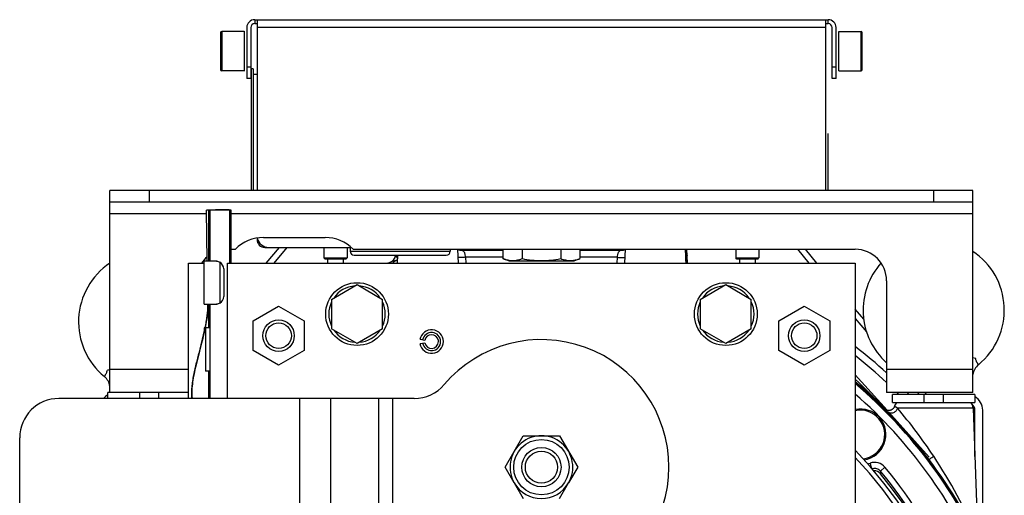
# Model space of a CAD drawing. Extents: x -849 to 1181, y 8 to 1248.
# Tile 7 of 35: x -849 to -598, y 742 to 863. Entities that reach past the tile are written whole.
import ezdxf

# ---------------------------------------------------------------- set-up
doc = ezdxf.new("R2010")
doc.units = 0
doc.header["$LTSCALE"] = 65.395
doc.layers.get('0').update_dxf_attribs({"linetype": 'CONTINUOUS'})

msp = doc.modelspace()

# ---------------------------------------------------------------- linework, layer by layer
at = {"color": 6, "linetype": 'CONTINUOUS'}
for p, q in [((-791.16, 861.04), (-791.16, 848.04)), ((-788.56, 863.04), (-788.56, 819.54)), ((-788.56, 863.04), (-643.56, 863.04)), ((-643.56, 819.54), (-643.56, 863.04)), ((-640.96, 848.04), (-640.96, 861.04)), ((-791.86, 860.04), (-797.56, 860.04)), ((-640.26, 860.04), (-634.56, 860.04)), ((-797.86, 855.04), (-797.86, 855.01)), ((-634.26, 855.04), (-634.26, 855.07)), ((-791.86, 850.04), (-797.56, 850.04)), ((-790.06, 850.54), (-790.06, 819.54)), ((-789.56, 850.54), (-790.06, 850.54)), ((-788.56, 849.04), (-789.56, 849.04)), ((-640.26, 850.04), (-634.56, 850.04)), ((-790.16, 848.04), (-791.16, 848.04)), ((-640.96, 848.04), (-641.96, 848.04)), ((-826.06, 768.04), (-826.06, 819.54)), ((-606.06, 819.54), (-826.06, 819.54)), ((-606.06, 768.04), (-606.06, 819.54)), ((-606.06, 816.54), (-826.06, 816.54)), ((-801.24, 801.54), (-801.46, 814.49)), ((-800.96, 814.54), (-800.96, 801.54)), ((-800.52, 814.55), (-800.6, 814.55)), ((-800.56, 814.54), (-800.56, 801.54)), ((-795.56, 814.54), (-800.56, 814.54)), ((-798.06, 814.58), (-798.12, 814.58)), ((-795.66, 814.55), (-795.66, 814.58)), ((-795.52, 814.55), (-795.6, 814.55)), ((-795.56, 814.54), (-795.56, 801.04)), ((-795.16, 801.04), (-795.16, 814.54)), ((-786.92, 807.54), (-771.2, 807.54)), ((-795.16, 804.54), (-794.06, 804.54)), ((-786.19, 801.04), (-782.84, 805.04)), ((-785.56, 805.04), (-764.59, 805.04)), ((-784.23, 801.04), (-780.88, 805.04)), ((-771.51, 805.04), (-771.51, 802.34)), ((-765.61, 805.04), (-765.61, 802.34)), ((-764.81, 805.04), (-764.81, 804.04)), ((-764.06, 804.54), (-636.06, 804.54)), ((-739.31, 804.54), (-739.31, 804.04)), ((-737.43, 804.54), (-737.25, 801.04)), ((-736.84, 804.32), (-725.88, 804.32)), ((-725.88, 804.54), (-725.88, 802.17)), ((-720.97, 804.54), (-720.97, 802.17)), ((-711.15, 804.54), (-711.15, 802.17)), ((-706.25, 804.54), (-706.25, 802.17)), ((-706.25, 804.32), (-695.29, 804.32)), ((-694.69, 804.54), (-694.87, 801.04)), ((-679.43, 804.54), (-679.25, 801.04)), ((-678.83, 801.04), (-678.96, 804.54)), ((-666.51, 804.54), (-666.51, 802.34)), ((-660.61, 804.54), (-660.61, 802.34)), ((-650.82, 804.54), (-647.89, 801.04)), ((-648.86, 804.54), (-645.93, 801.04)), ((-806.06, 766.54), (-806.06, 801.04)), ((-806.06, 801.04), (-802.06, 801.04)), ((-802.06, 790.54), (-802.06, 801.54)), ((-799.06, 801.54), (-802.06, 801.54)), ((-796.06, 766.54), (-796.06, 801.04)), ((-796.06, 801.04), (-636.06, 801.04)), ((-771.21, 802.04), (-771.51, 802.34)), ((-771.51, 802.34), (-771.51, 802.34)), ((-771.51, 802.34), (-765.61, 802.34)), ((-770.56, 802.04), (-770.56, 801.04)), ((-766.56, 802.04), (-766.56, 801.04)), ((-765.91, 802.04), (-765.61, 802.34)), ((-765.61, 802.34), (-765.61, 802.34)), ((-763.81, 803.04), (-740.31, 803.04)), ((-752.77, 803.04), (-752.87, 801.04)), ((-724.41, 801.64), (-725.88, 802.17)), ((-724.41, 801.64), (-707.71, 801.64)), ((-707.71, 801.64), (-706.25, 802.17)), ((-666.51, 802.34), (-666.51, 802.34)), ((-666.51, 802.34), (-660.61, 802.34)), ((-666.21, 802.04), (-666.51, 802.34)), ((-665.56, 802.04), (-665.56, 801.04)), ((-661.56, 802.04), (-661.56, 801.04)), ((-660.91, 802.04), (-660.61, 802.34)), ((-660.61, 802.34), (-660.61, 802.34)), ((-636.06, 801.04), (-636.06, 551.04)), ((-628.06, 796.54), (-628.06, 768.04)), ((-769.56, 791.79), (-763.06, 795.55)), ((-763.06, 795.55), (-756.56, 791.79)), ((-675.56, 791.79), (-669.06, 795.55)), ((-669.06, 795.55), (-662.56, 791.79)), ((-769.56, 791.79), (-769.56, 784.29)), ((-756.56, 784.29), (-756.56, 791.79)), ((-675.56, 791.79), (-675.56, 784.29)), ((-662.56, 784.29), (-662.56, 791.79)), ((-802.06, 790.54), (-799.06, 790.54)), ((-801.06, 790.49), (-801.06, 790.54)), ((-800.96, 790.54), (-800.96, 784.54)), ((-800.56, 790.54), (-800.56, 766.54)), ((-789.56, 786.29), (-783.06, 790.05)), ((-783.06, 790.05), (-776.56, 786.29)), ((-655.56, 786.29), (-649.06, 790.05)), ((-649.06, 790.05), (-642.56, 786.29)), ((-633.9, 786.71), (-636.06, 789.28)), ((-789.56, 778.79), (-789.56, 786.29)), ((-776.56, 786.29), (-776.56, 778.79)), ((-655.56, 778.79), (-655.56, 786.29)), ((-642.56, 786.29), (-642.56, 778.79)), ((-636.06, 786.95), (-633.18, 783.52)), ((-802.06, 784.54), (-802.06, 783.28)), ((-801.8, 784.54), (-802.06, 784.54)), ((-801.66, 784.54), (-801.66, 773.54)), ((-800.56, 784.54), (-801.66, 784.54)), ((-763.06, 780.53), (-769.56, 784.29)), ((-756.56, 784.29), (-763.06, 780.53)), ((-669.06, 780.53), (-675.56, 784.29)), ((-662.56, 784.29), (-669.06, 780.53)), ((-783.06, 775.03), (-789.56, 778.79)), ((-776.56, 778.79), (-783.06, 775.03)), ((-649.06, 775.03), (-655.56, 778.79)), ((-642.56, 778.79), (-649.06, 775.03)), ((-800.96, 773.54), (-800.96, 766.54)), ((-627.88, 763.52), (-636.06, 772.6)), ((-748.46, 766.54), (-839.06, 766.54)), ((-806.06, 768.04), (-826.06, 768.04)), ((-606.06, 768.04), (-628.06, 768.04)), ((-620.2, 768.04), (-619.78, 767.54)), ((-617.82, 767.54), (-618.24, 768.04)), ((-627.56, 763.16), (-617.18, 751.62)), ((-605.99, 764.11), (-605.07, 737.67)), ((-849.06, 726.54), (-849.06, 756.54)), ((-725.3, 749.04), (-720.68, 757.04)), ((-720.68, 757.04), (-711.44, 757.04)), ((-711.44, 757.04), (-706.82, 749.04)), ((-722.99, 745.04), (-725.3, 749.04)), ((-706.82, 749.04), (-709.13, 745.04))]:
    msp.add_line(p, q, dxfattribs=at)
at = {"color": 2, "linetype": 'CONTINUOUS'}
for p, q in [((-790.16, 861.04), (-790.16, 848.04)), ((-789.16, 863.04), (-789.16, 862.04)), ((-789.16, 863.04), (-788.56, 863.04)), ((-789.16, 862.04), (-788.56, 862.04)), ((-643.56, 863.04), (-642.96, 863.04)), ((-643.56, 862.04), (-642.96, 862.04)), ((-642.96, 862.04), (-642.96, 863.04)), ((-641.96, 848.04), (-641.96, 861.04)), ((-791.86, 860.12), (-791.86, 849.96)), ((-640.26, 850.04), (-640.26, 860.04)), ((-789.56, 850.54), (-789.56, 819.54)), ((-643.06, 834.04), (-643.06, 819.54)), ((-788.56, 807.4), (-788.56, 807.04)), ((-788.39, 807.04), (-788.56, 807.04)), ((-786.56, 805.04), (-786.56, 805.21)), ((-786.56, 805.04), (-785.56, 805.04)), ((-798.81, 801.54), (-799.06, 801.54)), ((-768.56, 802.04), (-771.21, 802.04)), ((-765.91, 802.04), (-768.56, 802.04)), ((-663.56, 802.04), (-666.21, 802.04)), ((-660.91, 802.04), (-663.56, 802.04)), ((-797.06, 799.54), (-797.06, 792.54)), ((-799.06, 790.54), (-798.81, 790.54)), ((-745.78, 781.34), (-747.01, 781.56)), ((-747.01, 780.52), (-745.78, 780.74)), ((-800.56, 773.54), (-801.66, 773.54)), ((-631.82, 748.7), (-632.29, 750.08)), ((-722.99, 745.04), (-720.68, 741.04)), ((-711.44, 741.04), (-709.13, 745.04))]:
    msp.add_line(p, q, dxfattribs=at)
at = {"color": 9, "linetype": 'CONTINUOUS'}
for p, q in [((-643.56, 861.04), (-788.56, 861.04)), ((-797.86, 859.74), (-797.86, 855.04)), ((-797.56, 860.04), (-797.56, 850.04)), ((-634.56, 850.04), (-634.56, 860.04)), ((-634.26, 855.07), (-634.26, 859.74)), ((-797.86, 855.01), (-797.86, 850.34)), ((-634.26, 850.34), (-634.26, 855.04)), ((-791.16, 851.04), (-790.16, 851.04)), ((-641.96, 851.04), (-640.96, 851.04)), ((-816.06, 819.54), (-816.06, 816.54)), ((-616.06, 816.54), (-616.06, 819.54)), ((-801.44, 813.54), (-826.06, 813.54)), ((-798.06, 814.56), (-798.06, 814.54)), ((-606.06, 813.54), (-795.16, 813.54)), ((-764.81, 804.04), (-739.31, 804.04)), ((-737.18, 804.4), (-737.18, 804.4)), ((-726.74, 804.54), (-726.72, 804.32)), ((-705.4, 804.32), (-705.38, 804.54)), ((-694.94, 804.4), (-694.94, 804.4)), ((-798.06, 801.27), (-798.06, 790.81)), ((-735.28, 801.04), (-735.37, 802.5)), ((-725.88, 802.5), (-735.37, 802.5)), ((-696.76, 802.5), (-706.25, 802.5)), ((-696.76, 802.5), (-696.84, 801.04)), ((-696.76, 802.5), (-696.84, 801.04)), ((-801.06, 790.49), (-801.06, 790.49)), ((-826.06, 774.04), (-806.06, 774.04)), ((-628.06, 774.04), (-606.06, 774.04)), ((-818.56, 768.04), (-818.56, 766.54)), ((-813.56, 766.54), (-813.56, 768.04)), ((-777.62, 731.54), (-777.62, 766.54)), ((-769.84, 766.54), (-769.84, 731.54)), ((-757.52, 731.54), (-757.52, 766.54)), ((-753.99, 766.54), (-753.99, 731.54)), ((-618.56, 767.54), (-618.56, 765.54)), ((-613.56, 765.54), (-613.56, 767.54)), ((-628.3, 763.78), (-628.49, 763.97)), ((-628.3, 763.78), (-628.49, 763.97)), ((-605.99, 764.11), (-625.32, 764.11)), ((-628.49, 749.01), (-629.64, 748.05)), ((-629.64, 748.05), (-629.63, 747.38))]:
    msp.add_line(p, q, dxfattribs=at)
at = {"color": 7, "linetype": 'CONTINUOUS'}
for p, q in [((-826.56, 766.54), (-826.56, 768.04)), ((-826.06, 768.04), (-826.56, 768.04)), ((-605.56, 767.54), (-626.56, 767.54)), ((-626.56, 765.54), (-626.56, 767.54)), ((-605.56, 767.54), (-605.56, 765.54)), ((-626.56, 765.54), (-605.56, 765.54)), ((-605.56, 751.72), (-605.56, 763.54)), ((-603.56, 736.5), (-603.56, 763.54))]:
    msp.add_line(p, q, dxfattribs=at)
at = {"color": 6, "linetype": 'CONTINUOUS'}
for points in [[(-737.18, 804.4), (-737.2, 804.4), (-737.27, 804.44), (-737.34, 804.48), (-737.41, 804.52), (-737.43, 804.54)], [(-736.84, 804.32), (-736.85, 804.32), (-736.89, 804.33), (-736.93, 804.33), (-736.98, 804.34), (-737.03, 804.35), (-737.09, 804.37), (-737.16, 804.39), (-737.18, 804.4)], [(-694.94, 804.4), (-694.96, 804.39), (-695.02, 804.37), (-695.09, 804.35), (-695.14, 804.34), (-695.19, 804.33), (-695.23, 804.33), (-695.27, 804.32), (-695.29, 804.32)], [(-694.69, 804.54), (-694.71, 804.53), (-694.77, 804.48), (-694.84, 804.44), (-694.92, 804.41), (-694.94, 804.4)], [(-752.84, 801.77), (-752.87, 801.76), (-752.88, 801.76)], [(-801.06, 790.49), (-801.06, 790.18), (-801.07, 789.8), (-801.08, 789.42), (-801.11, 789.03), (-801.14, 788.63), (-801.18, 788.22), (-801.23, 787.8), (-801.29, 787.37), (-801.36, 786.94), (-801.43, 786.49), (-801.51, 786.03), (-801.6, 785.55), (-801.69, 785.07), (-801.79, 784.57), (-801.9, 784.05), (-802.01, 783.52), (-802.13, 782.97), (-802.25, 782.41), (-802.39, 781.82), (-802.53, 781.22), (-802.69, 780.6), (-802.85, 779.95), (-803.02, 779.27), (-803.21, 778.58), (-803.4, 777.86), (-803.59, 777.14), (-803.77, 776.44), (-803.94, 775.77), (-804.1, 775.13), (-804.24, 774.52), (-804.38, 773.93), (-804.51, 773.36), (-804.62, 772.8), (-804.73, 772.25), (-804.82, 771.72), (-804.91, 771.2), (-804.98, 770.69), (-805.04, 770.19), (-805.1, 769.71), (-805.14, 769.24), (-805.17, 768.78), (-805.18, 768.33), (-805.19, 767.89), (-805.18, 767.46), (-805.17, 767.04), (-805.13, 766.63), (-805.12, 766.54)], [(-626.06, 764.57), (-626.07, 764.53), (-626.1, 764.44), (-626.13, 764.36), (-626.17, 764.28), (-626.21, 764.2), (-626.26, 764.13), (-626.31, 764.06), (-626.37, 763.99), (-626.43, 763.92), (-626.49, 763.86), (-626.55, 763.81), (-626.62, 763.75), (-626.7, 763.7), (-626.77, 763.66), (-626.85, 763.62), (-626.93, 763.58), (-627.01, 763.55), (-627.1, 763.52), (-627.18, 763.5), (-627.27, 763.49), (-627.36, 763.47), (-627.45, 763.47), (-627.53, 763.47), (-627.62, 763.47), (-627.71, 763.48), (-627.8, 763.5), (-627.88, 763.52), (-627.97, 763.54), (-628.05, 763.57), (-628.13, 763.6), (-628.21, 763.64), (-628.29, 763.69), (-628.36, 763.73), (-628.43, 763.79), (-628.5, 763.84), (-628.56, 763.9)], [(-627.85, 763.51), (-627.86, 763.51), (-627.89, 763.54), (-627.92, 763.56), (-627.94, 763.58), (-627.95, 763.59)]]:
    msp.add_lwpolyline(points, dxfattribs=at)
at = {"color": 2, "linetype": 'CONTINUOUS'}
for centre, radius in [((-763.06, 788.04), 8), ((-669.06, 788.04), 8), ((-716.06, 749.04), 5)]:
    msp.add_circle(centre, radius, dxfattribs=at)
at = {"color": 6, "linetype": 'CONTINUOUS'}
for centre, radius in [((-783.06, 782.54), 4), ((-783.06, 782.54), 3.25), ((-649.06, 782.54), 4), ((-649.06, 782.54), 3.25), ((-716.06, 749.04), 7.06), ((-716.06, 749.04), 4.1)]:
    msp.add_circle(centre, radius, dxfattribs=at)
for centre, radius, start, end in [((-789.16, 861.04), 2, 90, 180), ((-642.96, 861.04), 2, 0, 90), ((-797.56, 859.74), 0.3, 90, 180), ((-634.56, 859.74), 0.3, 0, 90), ((-797.56, 850.34), 0.3, 180, 270), ((-634.56, 850.34), 0.3, 270, 360), ((-795.02, 601.91), 212.69, 90.8335, 91.2048), ((-786.92, 797.54), 10, 90, 135.573), ((-785.56, 808.04), 3, 192.0524, 270), ((-771.2, 797.54), 10, 44.427, 90), ((-763.81, 804.04), 1, 180, 270), ((-740.31, 804.04), 1, 270, 360), ((-636.06, 796.54), 8, 0, 90), ((-616.06, 789.06), 18, 309.3708, 56.251), ((-816.06, 786.04), 18, 123.749, 230.6292), ((-796.06, 796.54), 8, 130.5533, 145.7656), ((-799.06, 799.54), 2, 0, 60), ((-716.06, 676.04), 131, 106.3259, 107.4065), ((-755.22, 803.15), 2, 287.1213, 356.9643), ((-680.32, 800.51), 1.5, 20.7339, 46.0311), ((-616.06, 789.06), 18, 138.1587, 228.1838), ((-799.06, 792.54), 2, 300, 360), ((-744.06, 781.04), 3, 190, 170), ((-744.06, 781.04), 2.31, 190, 170), ((-716.06, 749.04), 32.5, 220.3202, 139.6798), ((-716.06, 676.04), 131, 47.7953, 52.3601), ((-614.11, 723.93), 53.54, 80.6537, 81.3546), ((-818.75, 725.55), 48.84, 98.6116, 99.38), ((-602.1, 772.06), 4, 129.3787, 171.5031), ((-830.02, 769.03), 4, 8.4969, 50.6213), ((-716.06, 676.04), 124, 49.8207, 49.8223), ((-716.06, 676.04), 123.93, 23.052, 49.7935), ((-748.46, 776.54), 10, 270, 319.6798), ((-839.06, 756.54), 10, 90, 180), ((-716.06, 676.04), 131, 44.3071, 44.6129), ((-634.74, 757.36), 6.5, 278.3738, 101.6931), ((-624.13, 764.04), 2, 131.3959, 164.6409), ((-607.99, 764.04), 2, 2, 48.6041), ((-716.06, 749.04), 8, 330, 210), ((-716.06, 676.04), 111.25, 315.9821, 44.0179), ((-716.06, 676.04), 110, 316.6582, 43.3418), ((-631.17, 746.11), 2, 39.5162, 93.8666), ((-716.06, 676.04), 112.07, 320.4656, 39.5344)]:
    msp.add_arc(centre, radius, start, end, dxfattribs=at)
at = {"color": 2, "linetype": 'CONTINUOUS'}
for centre, radius, start, end in [((-789.16, 861.04), 1, 90.0001, 179.9999), ((-642.96, 861.04), 1, 0.0001, 89.9999), ((-786.56, 807.04), 2, 180, 270), ((-799.06, 799.52), 2.02, 84.0521, 89.9957), ((-763.06, 788.04), 7.2, 94.5291, 145.4709), ((-763.06, 788.04), 7.2, 34.5291, 85.4709), ((-669.06, 788.04), 7.2, 94.5291, 145.4709), ((-669.06, 788.04), 7.2, 34.5291, 85.4709), ((-763.06, 788.04), 7.2, 154.5291, 205.4709), ((-763.06, 788.04), 7.2, 334.5291, 25.4709), ((-669.06, 788.04), 7.2, 154.5291, 205.4709), ((-669.06, 788.04), 7.2, 334.5291, 25.4709), ((-799.06, 792.56), 2.02, 270.0043, 275.9479), ((-763.06, 788.04), 7.2, 214.5291, 265.4709), ((-763.06, 788.04), 7.2, 274.5291, 325.4709), ((-669.06, 788.04), 7.2, 214.5291, 265.4709), ((-669.06, 788.04), 7.2, 274.5291, 325.4709), ((-744.06, 781.04), 1.75, 10, 170), ((-744.06, 781.04), 1.75, 190, 360), ((-744.06, 781.04), 1.75, 0.0123, 9.9877), ((-716.06, 676.04), 124, 23.0447, 49.8207), ((-627.06, 764.45), 1.24, 222.0068, 229.4083), ((-634.75, 757.37), 7.69, 284.0582, 288.641), ((-716.06, 749.04), 8, 210, 330)]:
    msp.add_arc(centre, radius, start, end, dxfattribs=at)
at = {"color": 9, "linetype": 'CONTINUOUS'}
for centre, radius, start, end in [((-736.84, 805.77), 1.45, 268.7387, 269.9989), ((-695.29, 805.77), 1.45, 270.001, 271.2346), ((-753.29, 803.14), 1.44, 286.3275, 288.3306), ((-716.06, 676.04), 129.17, 47.0584, 51.7318), ((-778.22, 620.14), 207.62, 43.8502, 46.7878), ((-716.06, 676.04), 123.65, 23.0766, 49.6824), ((-716.06, 676.04), 121.65, 23.0766, 48.8783), ((-716.06, 676.04), 129.17, 45.1022, 45.4181), ((-634.74, 757.36), 6.2, 276.5082, 102.2672), ((-625.71, 764.19), 0.276, 111.5537, 121.1645), ((-722.52, 681.22), 127.74, 33.5485, 40.4563), ((-728.53, 677.34), 134.89, 23.6112, 33.5116), ((-631.17, 746.77), 3.5, 39.7795, 108.6298), ((-716.06, 676.04), 112.49, 6.8668, 39.8008), ((-716.06, 676.04), 113.99, 6.8668, 39.8008)]:
    msp.add_arc(centre, radius, start, end, dxfattribs=at)
at = {"color": 7, "linetype": 'CONTINUOUS'}
for centre, radius, start, end in [((-824.56, 764.04), 4, 120.0425, 141.2958), ((-607.56, 763.54), 4, 0, 59.9575), ((-607.56, 763.54), 2, 0, 50.185)]:
    msp.add_arc(centre, radius, start, end, dxfattribs=at)
at = {"color": 6, "linetype": 'CONTINUOUS'}
for points, knots in [([(-800.96, 814.52), (-801.03, 814.51), (-801.12, 814.51), (-801.24, 814.5), (-801.31, 814.5), (-801.37, 814.5), (-801.41, 814.49), (-801.44, 814.49), (-801.45, 814.49), (-801.46, 814.49)], [0, 0, 0, 0, 0.41106, 0.578109, 0.718359, 0.831122, 0.915851, 0.972173, 1, 1, 1, 1]), ([(-801.46, 814.49), (-801.46, 814.49), (-801.46, 814.49), (-801.46, 814.49), (-801.46, 814.49)], [0, 0, 0, 0, 0.63558, 1, 1, 1, 1]), ([(-801.46, 814.49), (-801.46, 814.49), (-801.46, 814.48), (-801.46, 814.48), (-801.46, 814.48)], [0, 0, 0, 0, 0.317353, 1, 1, 1, 1]), ([(-800.6, 814.55), (-800.63, 814.55), (-800.68, 814.55), (-800.75, 814.55), (-800.82, 814.55), (-800.87, 814.54), (-800.91, 814.54), (-800.93, 814.54), (-800.95, 814.54), (-800.95, 814.54), (-800.96, 814.54), (-800.96, 814.54), (-800.96, 814.54)], [0, 0, 0, 0, 0.238251, 0.44446, 0.617539, 0.757509, 0.865003, 0.940664, 0.966761, 0.985178, 0.996134, 1, 1, 1, 1]), ([(-798.06, 814.56), (-798.5, 814.56), (-799.33, 814.56), (-800.15, 814.55), (-800.52, 814.55)], [0, 0, 0, 0, 0.541482, 1, 1, 1, 1]), ([(-795.66, 814.58), (-795.67, 814.59), (-795.69, 814.59), (-795.73, 814.59), (-795.79, 814.59), (-795.87, 814.59), (-795.97, 814.59), (-796.14, 814.6), (-796.39, 814.6), (-796.74, 814.6), (-797.15, 814.59), (-797.59, 814.59), (-797.9, 814.58), (-798.06, 814.58)], [0, 0, 0, 0, 0.007771, 0.024221, 0.049275, 0.082763, 0.124443, 0.174015, 0.295339, 0.443208, 0.613324, 0.800738, 1, 1, 1, 1]), ([(-795.6, 814.55), (-795.96, 814.55), (-796.78, 814.56), (-797.61, 814.56), (-798.06, 814.56)], [0, 0, 0, 0, 0.445354, 1, 1, 1, 1]), ([(-795.66, 814.58), (-795.66, 814.58), (-795.66, 814.58), (-795.66, 814.58), (-795.66, 814.58)], [0, 0, 0, 0, 0.363741, 1, 1, 1, 1]), ([(-795.66, 814.58), (-795.66, 814.58), (-795.66, 814.58), (-795.66, 814.58), (-795.66, 814.58)], [0, 0, 0, 0, 0.635481, 1, 1, 1, 1]), ([(-795.16, 814.54), (-795.16, 814.54), (-795.16, 814.54), (-795.17, 814.54), (-795.17, 814.54), (-795.19, 814.54), (-795.21, 814.54), (-795.25, 814.54), (-795.3, 814.55), (-795.36, 814.55), (-795.44, 814.55), (-795.49, 814.55), (-795.52, 814.55)], [0, 0, 0, 0, 0.003714, 0.014215, 0.031894, 0.057008, 0.130443, 0.236179, 0.375281, 0.548601, 0.75689, 1, 1, 1, 1]), ([(-725.88, 802.17), (-725.48, 802.03), (-724.67, 801.79), (-723.42, 801.65), (-722.17, 801.79), (-721.37, 802.03), (-720.97, 802.17)], [0, 0, 0, 0, 0.253208, 0.5, 0.746792, 1, 1, 1, 1]), ([(-720.97, 802.17), (-720.16, 802.02), (-718.53, 801.78), (-716.88, 801.69), (-716.06, 801.69)], [0, 0, 0, 0, 0.50004, 1, 1, 1, 1]), ([(-716.06, 801.69), (-715.24, 801.69), (-713.59, 801.78), (-711.96, 802.02), (-711.15, 802.17)], [0, 0, 0, 0, 0.49996, 1, 1, 1, 1]), ([(-711.15, 802.17), (-710.75, 802.03), (-709.95, 801.79), (-708.7, 801.65), (-707.45, 801.79), (-706.64, 802.03), (-706.25, 802.17)], [0, 0, 0, 0, 0.253208, 0.5, 0.746792, 1, 1, 1, 1])]:
    msp.add_open_spline(points, degree=3, knots=knots, dxfattribs=at)
at = {"color": 9, "linetype": 'CONTINUOUS'}
for points, knots in [([(-736.43, 804.29), (-736.55, 804.28), (-736.81, 804.28), (-737.06, 804.35), (-737.18, 804.4)], [0, 0, 0, 0, 0.486763, 1, 1, 1, 1]), ([(-736.43, 804.29), (-736.46, 804.29), (-736.59, 804.32), (-736.73, 804.32), (-736.84, 804.32)], [0, 0, 0, 0, 0.237615, 1, 1, 1, 1]), ([(-735.37, 802.5), (-735.39, 802.72), (-735.44, 803.05), (-735.55, 803.47), (-735.66, 803.73), (-735.8, 803.95), (-736.04, 804.17), (-736.27, 804.25), (-736.43, 804.29)], [0, 0, 0, 0, 0.304659, 0.442777, 0.568092, 0.681625, 0.78785, 1, 1, 1, 1]), ([(-695.7, 804.29), (-695.79, 804.27), (-695.96, 804.22), (-696.19, 804.08), (-696.37, 803.89), (-696.5, 803.66), (-696.59, 803.4), (-696.69, 803.01), (-696.73, 802.71), (-696.76, 802.5)], [0, 0, 0, 0, 0.124389, 0.238898, 0.350456, 0.465977, 0.589114, 0.720365, 1, 1, 1, 1]), ([(-695.7, 804.29), (-695.57, 804.28), (-695.32, 804.28), (-695.07, 804.35), (-694.94, 804.4)], [0, 0, 0, 0, 0.485566, 1, 1, 1, 1]), ([(-695.29, 804.32), (-695.32, 804.32), (-695.46, 804.32), (-695.6, 804.31), (-695.7, 804.29)], [0, 0, 0, 0, 0.262619, 1, 1, 1, 1]), ([(-752.88, 801.76), (-753.1, 801.69), (-753.42, 801.56), (-753.77, 801.28), (-753.92, 801.12), (-753.99, 801.04)], [0, 0, 0, 0, 0.510669, 0.755158, 1, 1, 1, 1]), ([(-753.2, 803.04), (-753.15, 802.94), (-753.01, 802.68), (-752.89, 802.42), (-752.81, 802.25)], [0, 0, 0, 0, 0.373699, 1, 1, 1, 1]), ([(-735.37, 802.5), (-735.57, 802.49), (-735.89, 802.47), (-736.3, 802.46), (-736.59, 802.46), (-736.85, 802.47), (-737.06, 802.48), (-737.21, 802.49), (-737.29, 802.51), (-737.32, 802.52)], [0, 0, 0, 0, 0.319394, 0.479626, 0.630031, 0.762674, 0.870859, 0.95032, 1, 1, 1, 1]), ([(-696.76, 802.5), (-696.55, 802.49), (-696.23, 802.47), (-695.82, 802.46), (-695.53, 802.46), (-695.27, 802.47), (-695.06, 802.48), (-694.91, 802.49), (-694.83, 802.51), (-694.8, 802.52)], [0, 0, 0, 0, 0.320685, 0.481181, 0.63154, 0.763875, 0.871604, 0.950616, 1, 1, 1, 1]), ([(-678.9, 803.08), (-678.9, 803.07), (-678.91, 803.07), (-678.91, 803.05), (-678.92, 803.03), (-678.94, 803), (-678.96, 802.97), (-678.99, 802.91), (-679.03, 802.82), (-679.09, 802.7), (-679.16, 802.57), (-679.24, 802.41), (-679.28, 802.31), (-679.31, 802.25)], [0, 0, 0, 0, 0.007009, 0.023511, 0.049279, 0.083831, 0.126737, 0.177542, 0.300424, 0.447941, 0.615998, 0.80101, 1, 1, 1, 1]), ([(-679.28, 801.62), (-679.23, 801.78), (-679.14, 802.06), (-679.02, 802.46), (-678.93, 802.79), (-678.9, 802.99), (-678.9, 803.08)], [0, 0, 0, 0, 0.317279, 0.597291, 0.826147, 1, 1, 1, 1]), ([(-679.26, 801.32), (-679.25, 801.29), (-679.23, 801.2), (-679.21, 801.11), (-679.19, 801.04)], [0, 0, 0, 0, 0.237531, 1, 1, 1, 1]), ([(-805.12, 766.54), (-805.18, 767.09), (-805.21, 768.17), (-805.1, 769.79), (-804.89, 771.38), (-804.5, 773.47), (-803.88, 776.05), (-803.19, 778.59), (-802.68, 780.59), (-802.33, 782.05), (-802, 783.51), (-801.7, 784.97), (-801.43, 786.42), (-801.22, 787.83), (-801.08, 789.18), (-801.05, 790.07), (-801.06, 790.49)], [0, 0, 0, 0, 0.067441, 0.133529, 0.198973, 0.264344, 0.395817, 0.525199, 0.58787, 0.649459, 0.710691, 0.771955, 0.832732, 0.891517, 0.947478, 1, 1, 1, 1]), ([(-801.06, 790.49), (-801.06, 790.49), (-801.05, 790.5), (-801.01, 790.5), (-800.98, 790.5), (-800.96, 790.5)], [0, 0, 0, 0, 0.102544, 0.300361, 1, 1, 1, 1]), ([(-801.06, 790.49), (-801.06, 790.49), (-801.06, 790.49), (-801.06, 790.49), (-801.06, 790.49)], [0, 0, 0, 0, 0.370313, 1, 1, 1, 1]), ([(-604.64, 775.15), (-604.64, 775.15), (-604.65, 775.15), (-604.65, 775.16), (-604.65, 775.16), (-604.66, 775.17), (-604.67, 775.19), (-604.69, 775.21), (-604.72, 775.25), (-604.75, 775.31), (-604.8, 775.37), (-604.85, 775.45), (-604.91, 775.55), (-604.97, 775.65), (-605.07, 775.82), (-605.18, 776.06), (-605.31, 776.39), (-605.38, 776.64), (-605.41, 776.77)], [0, 0, 0, 0, 0.001044, 0.004174, 0.009389, 0.016683, 0.02605, 0.037483, 0.066508, 0.103662, 0.148829, 0.201873, 0.262641, 0.330959, 0.406635, 0.579139, 0.777973, 1, 1, 1, 1]), ([(-827.48, 772.12), (-827.48, 772.13), (-827.48, 772.13), (-827.47, 772.13), (-827.47, 772.14), (-827.46, 772.15), (-827.45, 772.16), (-827.43, 772.19), (-827.4, 772.23), (-827.37, 772.28), (-827.32, 772.35), (-827.27, 772.43), (-827.19, 772.56), (-827.07, 772.76), (-826.94, 773.04), (-826.81, 773.37), (-826.74, 773.61), (-826.71, 773.74)], [0, 0, 0, 0, 0.001044, 0.004175, 0.009389, 0.016683, 0.026051, 0.037484, 0.066508, 0.103663, 0.148831, 0.201876, 0.262644, 0.406626, 0.579132, 0.777969, 1, 1, 1, 1]), ([(-625.32, 764.11), (-625.37, 763.86), (-625.54, 763.49), (-625.93, 763.09), (-626.33, 762.86), (-626.76, 762.75), (-627.17, 762.77), (-627.52, 762.9), (-627.7, 763.03), (-627.77, 763.11)], [0, 0, 0, 0, 0.234354, 0.37428, 0.519508, 0.660158, 0.78859, 0.901708, 1, 1, 1, 1]), ([(-625.32, 764.11), (-625.38, 764.15), (-625.49, 764.22), (-625.64, 764.31), (-625.76, 764.39), (-625.87, 764.46), (-625.94, 764.5), (-625.98, 764.53), (-626.01, 764.54), (-626.03, 764.55), (-626.05, 764.56), (-626.05, 764.56), (-626.06, 764.57), (-626.06, 764.57)], [0, 0, 0, 0, 0.238917, 0.443723, 0.615368, 0.754734, 0.862422, 0.904546, 0.938941, 0.965667, 0.984749, 0.996192, 1, 1, 1, 1]), ([(-616.06, 751.82), (-616.12, 751.77), (-616.25, 751.67), (-616.45, 751.53), (-616.65, 751.38), (-616.81, 751.26), (-616.93, 751.18), (-617.01, 751.12), (-617.08, 751.07), (-617.14, 751.03), (-617.19, 751), (-617.22, 750.98), (-617.24, 750.97), (-617.25, 750.96), (-617.26, 750.96), (-617.26, 750.96)], [0, 0, 0, 0, 0.160857, 0.330606, 0.50189, 0.663833, 0.73746, 0.804156, 0.862489, 0.911332, 0.94975, 0.977293, 0.993784, 0.998043, 1, 1, 1, 1]), ([(-631.8, 748.67), (-631.61, 748.73), (-631.21, 748.8), (-630.61, 748.72), (-630.06, 748.47), (-629.76, 748.2), (-629.64, 748.05)], [0, 0, 0, 0, 0.250029, 0.500056, 0.750054, 1, 1, 1, 1])]:
    msp.add_open_spline(points, degree=3, knots=knots, dxfattribs=at)
at = {"color": 2, "linetype": 'CONTINUOUS'}
for points, knots in [([(-798.85, 801.53), (-798.71, 801.51), (-798.44, 801.46), (-798.18, 801.34), (-798.06, 801.27)], [0, 0, 0, 0, 0.497621, 1, 1, 1, 1]), ([(-798.06, 790.81), (-798.18, 790.74), (-798.44, 790.62), (-798.71, 790.57), (-798.85, 790.55)], [0, 0, 0, 0, 0.502379, 1, 1, 1, 1]), ([(-800.56, 784.56), (-800.59, 784.56), (-800.65, 784.56), (-800.73, 784.56), (-800.8, 784.55), (-800.85, 784.55), (-800.9, 784.55), (-800.93, 784.55), (-800.95, 784.54), (-800.96, 784.54), (-800.96, 784.54), (-800.96, 784.54)], [0, 0, 0, 0, 0.228487, 0.428956, 0.600154, 0.741329, 0.852113, 0.932312, 0.981398, 0.994292, 1, 1, 1, 1]), ([(-628.33, 763.72), (-628.34, 763.71), (-628.34, 763.7), (-628.35, 763.69), (-628.34, 763.69)], [0, 0, 0, 0, 0.698245, 1, 1, 1, 1]), ([(-628.3, 763.78), (-628.31, 763.77), (-628.32, 763.75), (-628.33, 763.73), (-628.33, 763.72)], [0, 0, 0, 0, 0.299799, 1, 1, 1, 1]), ([(-627.98, 763.62), (-628.01, 763.65), (-628.06, 763.71), (-628.15, 763.77), (-628.23, 763.8), (-628.28, 763.79), (-628.3, 763.78)], [0, 0, 0, 0, 0.328491, 0.596517, 0.810765, 1, 1, 1, 1])]:
    msp.add_open_spline(points, degree=3, knots=knots, dxfattribs=at)

doc.saveas('drawing.dxf')
